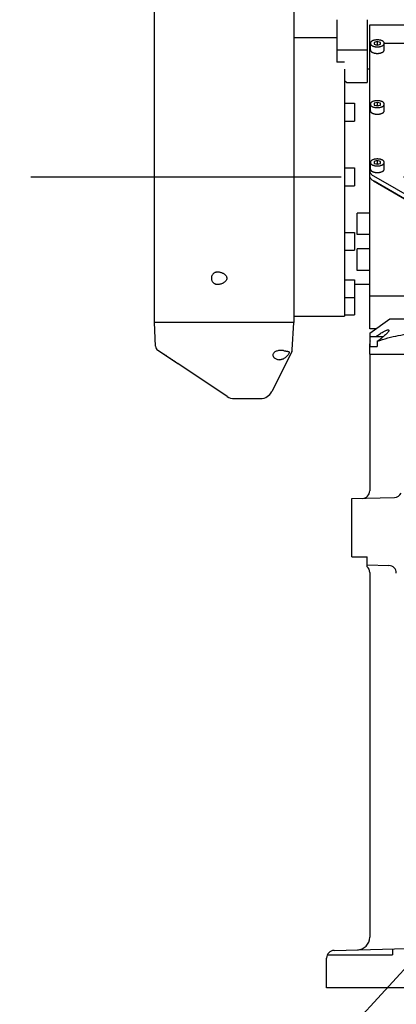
# Model space of a CAD drawing. Header units: millimetres. Extents: x 0 to 594, y 0 to 420.
# Tile 27 of 31: x 474 to 489, y 296 to 335. Entities that reach past the tile are written whole.
import ezdxf

# ---------------------------------------------------------------- set-up
doc = ezdxf.new("R2010")
doc.units = ezdxf.units.MM
doc.header["$LTSCALE"] = 32.67
doc.linetypes.add('CENTER', pattern=[0.6, 0.375, -0.075, 0.075, -0.075])
doc.layers.get('0').update_dxf_attribs({"linetype": 'CONTINUOUS'})
doc.layers.add('DEFAULT_1', color=7, linetype='CENTER')
doc.layers.add('DRA_ITEM', color=7, linetype='CONTINUOUS')

msp = doc.modelspace()

# ---------------------------------------------------------------- linework, layer by layer
at = {"color": 7, "linetype": 'CONTINUOUS'}
for p, q in [((479.0825, 322.64393), (479.0825, 358.64393)), ((484.5825, 358.64393), (484.5825, 322.64393)), ((486.2825, 334.59391), (486.2825, 332.92442)), ((487.4825, 334.59391), (487.4825, 332.11541)), ((487.5825, 322.39393), (487.5825, 334.39393)), ((487.5825, 334.39393), (502.1825, 334.39393)), ((484.5825, 333.89393), (486.2825, 333.89393)), ((486.2825, 333.40983), (487.4825, 333.40983)), ((487.6075, 333.40065), (487.6075, 333.66045)), ((487.8825, 333.73262), (487.7575, 333.69654)), ((487.7575, 333.69654), (487.7575, 333.62437)), ((487.7575, 333.62437), (487.8825, 333.58828)), ((487.8275, 333.60416), (487.8825, 333.62004)), ((487.8825, 333.73262), (487.8825, 333.62004)), ((488.0075, 333.69654), (487.8825, 333.73262)), ((487.8825, 333.58828), (488.0075, 333.62437)), ((487.8825, 333.62004), (487.9375, 333.60416)), ((488.0075, 333.62437), (488.0075, 333.69654)), ((488.1575, 333.40065), (488.1575, 333.66045)), ((492.3075, 333.65065), (488.1575, 333.65065)), ((486.5825, 332.92442), (486.2825, 332.92442)), ((486.5825, 332.64393), (486.5825, 322.89397)), ((487.5825, 332.64393), (487.4825, 332.64393)), ((486.5825, 332.19631), (486.6825, 332.11541)), ((486.6825, 332.11541), (487.4825, 332.11541)), ((486.5825, 331.29393), (486.9825, 331.29393)), ((486.9825, 331.29392), (486.9825, 330.59394)), ((487.6075, 331.00065), (487.6075, 331.26045)), ((487.8825, 331.33262), (487.7575, 331.29654)), ((487.7575, 331.29654), (487.7575, 331.22437)), ((487.7575, 331.22437), (487.8825, 331.18828)), ((487.8275, 331.20416), (487.8825, 331.22004)), ((487.8825, 331.33262), (487.8825, 331.22004)), ((488.0075, 331.29654), (487.8825, 331.33262)), ((487.8825, 331.18828), (488.0075, 331.22437)), ((487.8825, 331.22004), (487.9375, 331.20416)), ((488.0075, 331.22437), (488.0075, 331.29654)), ((488.1575, 331.00065), (488.1575, 331.26045)), ((486.5825, 330.59393), (486.9825, 330.59393)), ((486.5825, 328.74393), (486.9825, 328.74393)), ((486.9825, 328.74392), (486.9825, 328.04394)), ((487.6075, 328.70065), (487.6075, 328.96045)), ((487.8825, 329.03262), (487.7575, 328.99654)), ((487.7575, 328.99654), (487.7575, 328.92437)), ((487.7575, 328.92437), (487.8825, 328.88828)), ((487.8275, 328.90416), (487.8825, 328.92004)), ((487.8825, 329.03262), (487.8825, 328.92004)), ((488.0075, 328.99654), (487.8825, 329.03262)), ((487.8825, 328.88828), (488.0075, 328.92437)), ((487.8825, 328.92004), (487.9375, 328.90416)), ((488.0075, 328.92437), (488.0075, 328.99654)), ((488.1575, 328.70065), (488.1575, 328.96045)), ((487.72914, 328.43107), (491.62307, 326.18514)), ((486.5825, 328.04393), (486.9825, 328.04393)), ((487.72914, 328.23188), (491.62307, 325.98595)), ((491.6228, 325.98537), (487.75824, 328.21657)), ((487.5825, 326.96483), (487.0825, 326.96483)), ((487.0825, 326.11483), (487.0825, 326.96482)), ((486.5825, 326.19393), (486.9825, 326.19393)), ((486.9825, 326.19392), (486.9825, 325.49394)), ((487.5825, 326.11483), (487.0825, 326.11483)), ((486.5825, 325.49393), (486.9825, 325.49393)), ((487.0825, 324.7011), (487.0825, 325.55109)), ((487.5825, 325.55109), (487.0825, 325.55109)), ((487.5825, 324.70109), (487.0825, 324.70109)), ((486.5825, 324.3272), (486.9825, 324.3272)), ((486.9825, 324.32719), (486.9825, 322.94394)), ((487.5825, 324.14393), (486.9825, 324.14393)), ((487.5825, 323.69393), (502.1825, 323.69393)), ((486.5825, 323.6272), (486.9825, 323.6272)), ((484.5825, 322.89393), (486.5825, 322.89393)), ((486.5825, 322.94393), (486.9825, 322.94393)), ((479.13155, 321.70798), (479.0825, 322.64393)), ((484.5825, 322.64393), (479.0825, 322.64393)), ((484.52614, 321.56853), (484.5825, 322.64393)), ((487.5914, 322.22945), (488.3825, 322.79393)), ((488.38251, 322.79393), (501.38249, 322.79393)), ((487.82192, 322.39393), (487.5825, 322.39393)), ((487.5825, 321.39393), (487.59716, 322.23354)), ((487.6034, 321.69393), (487.6034, 322.09393)), ((487.60341, 322.09393), (488.1248, 322.09393)), ((487.88129, 321.90615), (487.87475, 321.69393)), ((479.22034, 321.55204), (479.99684, 321.03437)), ((484.5053, 321.48953), (483.72069, 319.92032)), ((484.5051, 321.4891), (484.51826, 321.52242)), ((484.51826, 321.52242), (484.52614, 321.56848)), ((487.5825, 321.39393), (487.5825, 316.00451)), ((487.5825, 321.39393), (502.1825, 321.39393)), ((487.58774, 321.69393), (487.87475, 321.69393)), ((481.95654, 319.7279), (480.00486, 321.02902)), ((482.23389, 319.64393), (483.27348, 319.64393)), ((486.8825, 315.69393), (488.5559, 315.73775)), ((486.8825, 313.39393), (486.8825, 315.69393)), ((486.8825, 313.39393), (487.4825, 313.39393)), ((487.4825, 313.00696), (487.4825, 313.39393)), ((487.4825, 313.07822), (488.34035, 313.05575)), ((487.5825, 312.78335), (487.5825, 298.38985)), ((486.17465, 297.86591), (494.8825, 298.09393)), ((485.91114, 297.69393), (488.4825, 297.69393)), ((488.4825, 297.92634), (488.4825, 297.69393)), ((485.8825, 296.39393), (485.8825, 297.56601)), ((503.8825, 296.39393), (485.8825, 296.39393))]:
    msp.add_line(p, q, dxfattribs=at)
for centre, radius, start, end in [((479.33128, 321.71845), 0.2, 183, 236.309932), ((484.32641, 321.57895), 0.2, 333.439127, 357.004558), ((483.27348, 320.14393), 0.5, 270, 333.434949), ((482.23389, 320.14393), 0.5, 236.309932, 270), ((487.2825, 316.00451), 0.3, 271.5, 360), ((488.54805, 316.03764), 0.3, 271.500065, 334.99665), ((487.2825, 312.78335), 0.3, 0.000002, 48.189756), ((488.3325, 312.75586), 0.3, 359.999747, 88.499993), ((487.0825, 298.38985), 0.5, 271.5, 359.999998), ((486.1825, 297.56601), 0.3, 91.5, 180.000001)]:
    msp.add_arc(centre, radius, start, end, dxfattribs=at)
for points, knots in [([(487.8825, 333.79795), (487.86883, 333.79795), (487.8417, 333.79695), (487.80181, 333.79243), (487.76369, 333.78502), (487.72818, 333.77487), (487.69605, 333.76222), (487.668, 333.74731), (487.64461, 333.73045), (487.62638, 333.71193), (487.61377, 333.69204), (487.60829, 333.67443), (487.60751, 333.66389), (487.60751, 333.66045)], [0, 0, 0, 0, 0.1232693, 0.24448215, 0.36166448, 0.47301135, 0.5769841, 0.67242727, 0.75872015, 0.83598126, 0.90532899, 0.96911793, 1, 1, 1, 1]), ([(488.15749, 333.66045), (488.15749, 333.66389), (488.15671, 333.67443), (488.15123, 333.69204), (488.13862, 333.71193), (488.12039, 333.73045), (488.097, 333.74731), (488.06895, 333.76222), (488.03682, 333.77487), (488.00131, 333.78502), (487.96319, 333.79243), (487.9233, 333.79695), (487.89617, 333.79795), (487.8825, 333.79795)], [0, 0, 0, 0, 0.03088207, 0.09467101, 0.16401874, 0.24127985, 0.32757273, 0.4230159, 0.52698865, 0.63833552, 0.75551785, 0.8767307, 1, 1, 1, 1]), ([(487.6065, 333.47718), (487.59982, 333.46679), (487.58747, 333.44251), (487.5825, 333.41534), (487.5825, 333.40065)], [0, 0, 0, 0, 0.45578818, 1, 1, 1, 1]), ([(487.60751, 333.66045), (487.60751, 333.65701), (487.60829, 333.64647), (487.61377, 333.62887), (487.62638, 333.60898), (487.64461, 333.59046), (487.668, 333.5736), (487.69605, 333.55869), (487.72818, 333.54603), (487.76369, 333.53589), (487.80181, 333.52848), (487.8417, 333.52396), (487.86883, 333.52295), (487.8825, 333.52295)], [0, 0, 0, 0, 0.03088207, 0.09467101, 0.16401874, 0.24127985, 0.32757273, 0.4230159, 0.52698865, 0.63833552, 0.75551785, 0.8767307, 1, 1, 1, 1]), ([(487.60751, 333.40065), (487.60751, 333.39721), (487.60829, 333.38667), (487.61377, 333.36906), (487.62638, 333.34917), (487.64461, 333.33065), (487.668, 333.31379), (487.69605, 333.29888), (487.72818, 333.28622), (487.76369, 333.27608), (487.80181, 333.26867), (487.84154, 333.26417), (487.8685, 333.26316), (487.882, 333.26315)], [0, 0, 0, 0, 0.03092838, 0.09481298, 0.16426469, 0.24164166, 0.32806394, 0.42365023, 0.52777889, 0.63929273, 0.75665078, 0.87804539, 1, 1, 1, 1]), ([(487.8825, 333.52295), (487.89617, 333.52295), (487.9233, 333.52396), (487.96319, 333.52848), (488.00131, 333.53589), (488.03682, 333.54603), (488.06895, 333.55869), (488.097, 333.5736), (488.12039, 333.59046), (488.13862, 333.60898), (488.15123, 333.62887), (488.15671, 333.64647), (488.15749, 333.65701), (488.15749, 333.66045)], [0, 0, 0, 0, 0.1232693, 0.24448215, 0.36166448, 0.47301135, 0.5769841, 0.67242727, 0.75872015, 0.83598126, 0.90532899, 0.96911793, 1, 1, 1, 1]), ([(487.883, 333.26315), (487.8965, 333.26316), (487.92346, 333.26417), (487.96319, 333.26867), (488.00131, 333.27608), (488.03682, 333.28622), (488.06895, 333.29888), (488.097, 333.31379), (488.12039, 333.33065), (488.13862, 333.34917), (488.15123, 333.36906), (488.15671, 333.38667), (488.15749, 333.39721), (488.15749, 333.40065)], [0, 0, 0, 0, 0.12195461, 0.24334922, 0.36070727, 0.47222111, 0.57634977, 0.67193606, 0.75835834, 0.83573531, 0.90518702, 0.96907162, 1, 1, 1, 1]), ([(487.8825, 331.39795), (487.86883, 331.39795), (487.8417, 331.39695), (487.80181, 331.39243), (487.76369, 331.38502), (487.72818, 331.37487), (487.69605, 331.36222), (487.668, 331.34731), (487.64461, 331.33045), (487.62638, 331.31193), (487.61377, 331.29204), (487.60829, 331.27443), (487.60751, 331.26389), (487.60751, 331.26045)], [0, 0, 0, 0, 0.1232693, 0.24448215, 0.36166448, 0.47301135, 0.5769841, 0.67242727, 0.75872015, 0.83598126, 0.90532899, 0.96911793, 1, 1, 1, 1]), ([(487.60751, 331.26045), (487.60751, 331.25701), (487.60829, 331.24647), (487.61377, 331.22887), (487.62638, 331.20898), (487.64461, 331.19046), (487.668, 331.1736), (487.69605, 331.15869), (487.72818, 331.14603), (487.76369, 331.13589), (487.80181, 331.12848), (487.8417, 331.12396), (487.86883, 331.12295), (487.8825, 331.12295)], [0, 0, 0, 0, 0.03088207, 0.09467101, 0.16401874, 0.24127985, 0.32757273, 0.4230159, 0.52698865, 0.63833552, 0.75551785, 0.8767307, 1, 1, 1, 1]), ([(488.15749, 331.26045), (488.15749, 331.26389), (488.15671, 331.27443), (488.15123, 331.29204), (488.13862, 331.31193), (488.12039, 331.33045), (488.097, 331.34731), (488.06895, 331.36222), (488.03682, 331.37487), (488.00131, 331.38502), (487.96319, 331.39243), (487.9233, 331.39695), (487.89617, 331.39795), (487.8825, 331.39795)], [0, 0, 0, 0, 0.03088207, 0.09467101, 0.16401874, 0.24127985, 0.32757273, 0.4230159, 0.52698865, 0.63833552, 0.75551785, 0.8767307, 1, 1, 1, 1]), ([(487.8825, 331.12295), (487.89617, 331.12295), (487.9233, 331.12396), (487.96319, 331.12848), (488.00131, 331.13589), (488.03682, 331.14603), (488.06895, 331.15869), (488.097, 331.1736), (488.12039, 331.19046), (488.13862, 331.20898), (488.15123, 331.22887), (488.15671, 331.24647), (488.15749, 331.25701), (488.15749, 331.26045)], [0, 0, 0, 0, 0.1232693, 0.24448215, 0.36166448, 0.47301135, 0.5769841, 0.67242727, 0.75872015, 0.83598126, 0.90532899, 0.96911793, 1, 1, 1, 1]), ([(487.60751, 331.00065), (487.60751, 330.99721), (487.60829, 330.98667), (487.61377, 330.96906), (487.62638, 330.94917), (487.64461, 330.93065), (487.668, 330.91379), (487.69605, 330.89888), (487.72818, 330.88622), (487.76369, 330.87608), (487.80181, 330.86867), (487.84154, 330.86417), (487.8685, 330.86316), (487.882, 330.86315)], [0, 0, 0, 0, 0.03092838, 0.09481298, 0.16426469, 0.24164166, 0.32806394, 0.42365023, 0.52777889, 0.63929273, 0.75665078, 0.87804539, 1, 1, 1, 1]), ([(487.883, 330.86315), (487.8965, 330.86316), (487.92346, 330.86417), (487.96319, 330.86867), (488.00131, 330.87608), (488.03682, 330.88622), (488.06895, 330.89888), (488.097, 330.91379), (488.12039, 330.93065), (488.13862, 330.94917), (488.15123, 330.96906), (488.15671, 330.98667), (488.15749, 330.99721), (488.15749, 331.00065)], [0, 0, 0, 0, 0.12195461, 0.24334922, 0.36070727, 0.47222111, 0.57634977, 0.67193606, 0.75835834, 0.83573531, 0.90518702, 0.96907162, 1, 1, 1, 1]), ([(487.8825, 329.09795), (487.86883, 329.09795), (487.8417, 329.09695), (487.80181, 329.09243), (487.76369, 329.08502), (487.72818, 329.07487), (487.69605, 329.06222), (487.668, 329.04731), (487.64461, 329.03045), (487.62638, 329.01193), (487.61377, 328.99204), (487.60829, 328.97443), (487.60751, 328.96389), (487.60751, 328.96045)], [0, 0, 0, 0, 0.1232693, 0.24448215, 0.36166448, 0.47301135, 0.5769841, 0.67242727, 0.75872015, 0.83598126, 0.90532899, 0.96911793, 1, 1, 1, 1]), ([(488.15749, 328.96045), (488.15749, 328.96389), (488.15671, 328.97443), (488.15123, 328.99204), (488.13862, 329.01193), (488.12039, 329.03045), (488.097, 329.04731), (488.06895, 329.06222), (488.03682, 329.07487), (488.00131, 329.08502), (487.96319, 329.09243), (487.9233, 329.09695), (487.89617, 329.09795), (487.8825, 329.09795)], [0, 0, 0, 0, 0.03088207, 0.09467101, 0.16401874, 0.24127985, 0.32757273, 0.4230159, 0.52698865, 0.63833552, 0.75551785, 0.8767307, 1, 1, 1, 1]), ([(487.60751, 328.96045), (487.60751, 328.95701), (487.60829, 328.94647), (487.61377, 328.92887), (487.62638, 328.90898), (487.64461, 328.89046), (487.668, 328.8736), (487.69605, 328.85869), (487.72818, 328.84603), (487.76369, 328.83589), (487.80181, 328.82848), (487.8417, 328.82396), (487.86883, 328.82295), (487.8825, 328.82295)], [0, 0, 0, 0, 0.03088207, 0.09467101, 0.16401874, 0.24127985, 0.32757273, 0.4230159, 0.52698865, 0.63833552, 0.75551785, 0.8767307, 1, 1, 1, 1]), ([(487.8825, 328.82295), (487.89617, 328.82295), (487.9233, 328.82396), (487.96319, 328.82848), (488.00131, 328.83589), (488.03682, 328.84603), (488.06895, 328.85869), (488.097, 328.8736), (488.12039, 328.89046), (488.13862, 328.90898), (488.15123, 328.92887), (488.15671, 328.94647), (488.15749, 328.95701), (488.15749, 328.96045)], [0, 0, 0, 0, 0.1232693, 0.24448215, 0.36166448, 0.47301135, 0.5769841, 0.67242727, 0.75872015, 0.83598126, 0.90532899, 0.96911793, 1, 1, 1, 1]), ([(487.5825, 328.62758), (487.5825, 328.6132), (487.58688, 328.58346), (487.60599, 328.54079), (487.63682, 328.5004), (487.67851, 328.46293), (487.71131, 328.44135), (487.72914, 328.43107)], [0, 0, 0, 0, 0.16839591, 0.3464936, 0.54186376, 0.75908807, 1, 1, 1, 1]), ([(487.72914, 328.23188), (487.71131, 328.24216), (487.67851, 328.26374), (487.63682, 328.30122), (487.60599, 328.34161), (487.58688, 328.38427), (487.5825, 328.41401), (487.5825, 328.42839)], [0, 0, 0, 0, 0.24091193, 0.45813624, 0.6535064, 0.83160409, 1, 1, 1, 1]), ([(487.60751, 328.70065), (487.60751, 328.69721), (487.60829, 328.68667), (487.61377, 328.66906), (487.62638, 328.64917), (487.64461, 328.63065), (487.668, 328.61379), (487.69605, 328.59888), (487.72818, 328.58622), (487.76369, 328.57608), (487.80181, 328.56867), (487.84154, 328.56417), (487.8685, 328.56316), (487.882, 328.56315)], [0, 0, 0, 0, 0.03092838, 0.09481298, 0.16426469, 0.24164166, 0.32806394, 0.42365023, 0.52777889, 0.63929273, 0.75665078, 0.87804539, 1, 1, 1, 1]), ([(487.883, 328.56315), (487.8965, 328.56316), (487.92346, 328.56417), (487.96319, 328.56867), (488.00131, 328.57608), (488.03682, 328.58622), (488.06895, 328.59888), (488.097, 328.61379), (488.12039, 328.63065), (488.13862, 328.64917), (488.15123, 328.66906), (488.15671, 328.68667), (488.15749, 328.69721), (488.15749, 328.70065)], [0, 0, 0, 0, 0.12195461, 0.24334922, 0.36070727, 0.47222111, 0.57634977, 0.67193606, 0.75835834, 0.83573531, 0.90518702, 0.96907162, 1, 1, 1, 1]), ([(481.49671, 324.62875), (481.48129, 324.62312), (481.45236, 324.60918), (481.41507, 324.58138), (481.38538, 324.54959), (481.363, 324.51571), (481.34718, 324.481), (481.33715, 324.44612), (481.3323, 324.41131), (481.3323, 324.37655), (481.33715, 324.34176), (481.34717, 324.30689), (481.36298, 324.27218), (481.38536, 324.2383), (481.41504, 324.20649), (481.45235, 324.17868), (481.48129, 324.16474), (481.49671, 324.15911)], [0, 0, 0, 0, 0.08079047, 0.15681715, 0.22769842, 0.29377718, 0.35578801, 0.41473047, 0.47178738, 0.52820653, 0.58524243, 0.64414969, 0.7061378, 0.77222554, 0.84313199, 0.91918282, 1, 1, 1, 1]), ([(481.49671, 324.62875), (481.50571, 324.63204), (481.52485, 324.63767), (481.55549, 324.64282), (481.57694, 324.64393), (481.58805, 324.64393)], [0, 0, 0, 0, 0.30895841, 0.64152097, 1, 1, 1, 1]), ([(481.58805, 324.64393), (481.60424, 324.64393), (481.63694, 324.64146), (481.68505, 324.63163), (481.73131, 324.61672), (481.77437, 324.59792), (481.81354, 324.57615), (481.84864, 324.55187), (481.87929, 324.52534), (481.90459, 324.49712), (481.92372, 324.46804), (481.93638, 324.43887), (481.94274, 324.4099), (481.94307, 324.38087), (481.9372, 324.35139), (481.92465, 324.32141), (481.90522, 324.29147), (481.87939, 324.26257), (481.84816, 324.23559), (481.81256, 324.21109), (481.77305, 324.18929), (481.72996, 324.17064), (481.68401, 324.15598), (481.63641, 324.14634), (481.60408, 324.14393), (481.58805, 324.14393)], [0, 0, 0, 0, 0.05161867, 0.10416386, 0.15621001, 0.20632201, 0.25373379, 0.29887392, 0.34214303, 0.38268131, 0.41933051, 0.45266102, 0.4834864, 0.51328852, 0.5445683, 0.57865442, 0.61627221, 0.65784578, 0.70183558, 0.74754768, 0.79537968, 0.84548384, 0.89701808, 0.94887662, 1, 1, 1, 1]), ([(481.58805, 324.14393), (481.57694, 324.14393), (481.55549, 324.14504), (481.52485, 324.15018), (481.50571, 324.15582), (481.49671, 324.15911)], [0, 0, 0, 0, 0.35840726, 0.69089201, 1, 1, 1, 1]), ([(487.83456, 322.09425), (487.85148, 322.10701), (487.8944, 322.13857), (487.96303, 322.18611), (488.03799, 322.23434), (488.10677, 322.27504), (488.16719, 322.30734), (488.21859, 322.33124), (488.26072, 322.34731), (488.29408, 322.35553), (488.31859, 322.35746), (488.33708, 322.34969), (488.33945, 322.33889), (488.33952, 322.33389)], [0, 0, 0, 0, 0.1079238, 0.27138088, 0.42524787, 0.56194713, 0.6784609, 0.77411142, 0.85054844, 0.90793013, 0.94833173, 0.97564812, 1, 1, 1, 1]), ([(487.88129, 321.90615), (488.01899, 321.95334), (488.29308, 322.03815), (488.70674, 322.13603), (489.11742, 322.20181), (489.52655, 322.23491), (489.93505, 322.23492), (490.34339, 322.20185), (490.75248, 322.1361), (491.16376, 322.03824), (491.43597, 321.95337), (491.5726, 321.90615)], [0, 0, 0, 0, 0.11596825, 0.22839456, 0.33837963, 0.44699497, 0.55506393, 0.66346522, 0.77302883, 0.88483649, 1, 1, 1, 1]), ([(488.33952, 322.33389), (488.33953, 322.33332), (488.33943, 322.32422), (488.33136, 322.30435), (488.31113, 322.2719), (488.27729, 322.2313), (488.22997, 322.18302), (488.17762, 322.13615), (488.14092, 322.10604), (488.12514, 322.09351)], [0, 0, 0, 0, 0.00506246, 0.08009714, 0.19468367, 0.35531529, 0.56420607, 0.81502757, 1, 1, 1, 1]), ([(487.88129, 321.90615), (487.90566, 321.92484), (487.95426, 321.96212), (488.02698, 322.01789), (488.07533, 322.05497), (488.09945, 322.07346)], [0, 0, 0, 0, 0.33510132, 0.66843444, 1, 1, 1, 1]), ([(479.39974, 321.43243), (479.40525, 321.42876), (479.41698, 321.42102), (479.43557, 321.40893), (479.45598, 321.39577), (479.4782, 321.38153), (479.5026, 321.36593), (479.52985, 321.34853), (479.56079, 321.32877), (479.59635, 321.30598), (479.63746, 321.2795), (479.66679, 321.26045), (479.6825, 321.25018)], [0, 0, 0, 0, 0.05901581, 0.12535438, 0.19772123, 0.27558592, 0.36077488, 0.45595717, 0.5639217, 0.68811769, 0.83266533, 1, 1, 1, 1]), ([(484.0825, 321.54393), (484.06048, 321.54393), (484.01667, 321.5414), (483.95269, 321.52994), (483.89269, 321.51073), (483.8394, 321.48378), (483.79603, 321.44942), (483.76613, 321.40821), (483.75773, 321.37557), (483.7575, 321.35928), (483.7575, 321.35824)], [0, 0, 0, 0, 0.162059, 0.32200192, 0.47715205, 0.62405435, 0.7591375, 0.88076619, 0.99234983, 1, 1, 1, 1]), ([(483.7575, 321.35824), (483.75752, 321.34415), (483.76382, 321.31364), (483.79091, 321.27242), (483.83259, 321.23706), (483.88469, 321.20904), (483.94391, 321.18873), (483.98587, 321.18045), (484.00734, 321.17753)], [0, 0, 0, 0, 0.12652854, 0.27350467, 0.43684447, 0.61521256, 0.80438492, 1, 1, 1, 1]), ([(484.18573, 321.53431), (484.16882, 321.53755), (484.13449, 321.54235), (484.09988, 321.54393), (484.0825, 321.54393)], [0, 0, 0, 0, 0.49775456, 1, 1, 1, 1]), ([(484.40754, 321.46348), (484.40781, 321.45444), (484.40061, 321.43131), (484.37976, 321.39335), (484.34495, 321.34655), (484.29947, 321.29754), (484.24741, 321.25302), (484.1931, 321.21746), (484.13838, 321.19211), (484.10084, 321.18198), (484.0825, 321.17895)], [0, 0, 0, 0, 0.05966468, 0.15644426, 0.28868253, 0.44591352, 0.60047011, 0.74309938, 0.87633333, 1, 1, 1, 1]), ([(484.18573, 321.53431), (484.19779, 321.532), (484.22137, 321.52772), (484.25565, 321.52206), (484.28738, 321.51712), (484.31612, 321.51262), (484.34197, 321.50811), (484.36526, 321.50289), (484.38555, 321.49603), (484.40301, 321.48452), (484.4072, 321.47091), (484.40753, 321.46394), (484.40754, 321.46348)], [0, 0, 0, 0, 0.1506844, 0.29424048, 0.42655101, 0.54502821, 0.65137905, 0.74888536, 0.83725808, 0.91522167, 0.99436288, 1, 1, 1, 1]), ([(479.6825, 321.25018), (479.70115, 321.238), (479.73733, 321.21421), (479.78945, 321.17941), (479.83729, 321.14695), (479.88003, 321.11747), (479.91718, 321.09146), (479.94831, 321.06938), (479.9732, 321.05152), (479.99134, 321.03853), (480.00114, 321.0315), (480.00486, 321.02902)], [0, 0, 0, 0, 0.17097178, 0.33226964, 0.48080361, 0.61464495, 0.73063219, 0.82880782, 0.90746446, 0.96571775, 1, 1, 1, 1]), ([(484.0825, 321.17895), (484.07403, 321.17755), (484.05712, 321.17555), (484.03195, 321.17507), (484.01542, 321.17644), (484.00734, 321.17753)], [0, 0, 0, 0, 0.34153561, 0.67592625, 1, 1, 1, 1])]:
    msp.add_open_spline(points, degree=3, knots=knots, dxfattribs=at)
for points in [[(487.882, 333.26315), (487.88217, 333.26315), (487.88233, 333.26315), (487.8825, 333.26315)], [(487.8825, 333.26315), (487.88267, 333.26315), (487.88283, 333.26315), (487.883, 333.26315)], [(487.882, 330.86315), (487.88217, 330.86315), (487.88233, 330.86315), (487.8825, 330.86315)], [(487.8825, 330.86315), (487.88267, 330.86315), (487.88283, 330.86315), (487.883, 330.86315)], [(487.882, 328.56315), (487.88217, 328.56315), (487.88233, 328.56315), (487.8825, 328.56315)], [(487.8825, 328.56315), (487.88267, 328.56315), (487.88283, 328.56315), (487.883, 328.56315)], [(487.6034, 321.91542), (487.59942, 321.91233), (487.59543, 321.90924), (487.59144, 321.90615)], [(488.12514, 322.09351), (488.11663, 322.08675), (488.10806, 322.08007), (488.09945, 322.07346)]]:
    msp.add_open_spline(points, degree=3, dxfattribs=at)
at = {"layer": 'DEFAULT_1', "color": 7, "linetype": 'CENTER'}
msp.add_line((474.21029, 328.39393), (494.0825, 328.39393), dxfattribs=at)
at = {"layer": 'DRA_ITEM', "color": 2, "linetype": 'CONTINUOUS'}
msp.add_line((491.07015, 299.42955), (473.32191, 280.16179), dxfattribs=at)

doc.saveas('drawing.dxf')
